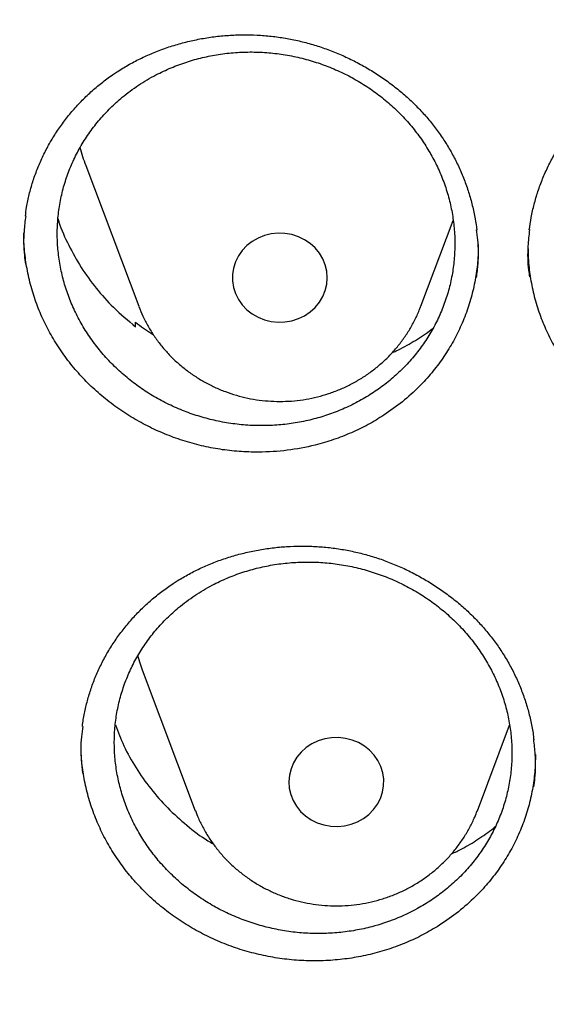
# Model space of a CAD drawing. Header units: millimetres. Extents: x 8 to 795, y 12 to 1770.
# Tile 86 of 136: x 367.26 to 371.7, y 1608.9 to 1617.21. Entities that reach past the tile are written whole.
import ezdxf

# ---------------------------------------------------------------- set-up
doc = ezdxf.new("R2010")
doc.units = ezdxf.units.MM

msp = doc.modelspace()

# ---------------------------------------------------------------- linework, layer by layer
at = {"color": 7, "linetype": 'Continuous', "lineweight": 30}
for p, q in [((367.8199, 1615.9775), (368.2669, 1614.7893)), ((370.6431, 1614.7893), (370.9154, 1615.513)), ((370.6412, 1614.7843), (370.6431, 1614.7893)), ((368.2395, 1614.6173), (368.2407, 1614.6547)), ((368.2963, 1611.7251), (368.7433, 1610.5369)), ((371.1194, 1610.5369), (371.3912, 1611.2591))]:
    msp.add_line(p, q, dxfattribs=at)
at = {"color": 7, "linetype": 'Continuous', "lineweight": 30, "flags": 128}
for points in [[(369.855, 1615.0307), (369.8507, 1615.0854), (369.838, 1615.1389), (369.8172, 1615.19), (369.7886, 1615.2378), (369.7529, 1615.2812), (369.7109, 1615.3192), (369.6634, 1615.3511), (369.6114, 1615.3761), (369.5562, 1615.3938), (369.4987, 1615.4038), (369.4404, 1615.4058), (369.3823, 1615.3998), (369.3258, 1615.3859), (369.2721, 1615.3645), (369.2222, 1615.3359), (369.1774, 1615.3009), (369.1384, 1615.2601), (369.1062, 1615.2144), (369.0814, 1615.1648), (369.0646, 1615.1123), (369.056, 1615.0581), (369.056, 1615.0033), (369.0646, 1614.9491), (369.0814, 1614.8967), (369.1062, 1614.8471), (369.1384, 1614.8014), (369.1774, 1614.7606), (369.2222, 1614.7255), (369.2721, 1614.697), (369.3258, 1614.6756), (369.3823, 1614.6617), (369.4404, 1614.6557), (369.4987, 1614.6577), (369.5562, 1614.6677), (369.6114, 1614.6853), (369.6634, 1614.7104), (369.7109, 1614.7423), (369.7529, 1614.7803), (369.7886, 1614.8237), (369.8172, 1614.8714), (369.838, 1614.9226), (369.8507, 1614.9761), (369.855, 1615.0307)], [(368.2567, 1611.8448), (368.2842, 1611.7584), (368.2963, 1611.7251)], [(370.3226, 1610.8564), (370.3063, 1610.909), (370.2821, 1610.9588), (370.2503, 1611.0048), (370.2118, 1611.046), (370.1673, 1611.0814), (370.1177, 1611.1104), (370.0642, 1611.1324), (370.0078, 1611.1467), (369.9499, 1611.1533), (369.8915, 1611.1518), (369.834, 1611.1424), (369.7785, 1611.1252), (369.7263, 1611.1006), (369.6785, 1611.0692), (369.6361, 1611.0315), (369.5999, 1610.9885), (369.5709, 1610.941), (369.5495, 1610.89), (369.5362, 1610.8366), (369.5314, 1610.782), (369.5351, 1610.7274), (369.5472, 1610.6738), (369.5675, 1610.6224), (369.5956, 1610.5744), (369.6309, 1610.5307), (369.6725, 1610.4923), (369.7197, 1610.46), (369.7713, 1610.4344), (369.8264, 1610.4162), (369.8837, 1610.4058), (369.9421, 1610.4032), (370.0002, 1610.4087), (370.0568, 1610.422), (370.1108, 1610.443), (370.1609, 1610.471), (370.2062, 1610.5057), (370.2456, 1610.5461), (370.2783, 1610.5915), (370.3036, 1610.6409), (370.3209, 1610.6932), (370.33, 1610.7473), (370.3306, 1610.8021), (370.3226, 1610.8564)]]:
    msp.add_lwpolyline(points, dxfattribs=at)
at = {"color": 7, "linetype": 'Continuous', "lineweight": 30}
msp.add_arc((369.272, 1616.524), 1.5516, 194.72635, 200.62359, dxfattribs=at)
for points, knots in [([(356.4037, 1618.2283), (356.4013, 1618.1935), (356.3966, 1618.1228), (356.3904, 1618.0059), (356.3836, 1617.881), (356.3756, 1617.7496), (356.3675, 1617.6087), (356.3596, 1617.4575), (356.3511, 1617.2788), (356.3425, 1617.0702), (356.3344, 1616.8294), (356.3271, 1616.5403), (356.3219, 1616.1986), (356.3208, 1615.7999), (356.3255, 1615.3723), (356.3372, 1614.9124), (356.3571, 1614.4265), (356.3858, 1613.9246), (356.423, 1613.4203), (356.4683, 1612.9175), (356.5218, 1612.4164), (356.5832, 1611.9172), (356.6704, 1611.292), (356.792, 1610.5429), (356.9587, 1609.6727), (357.111, 1608.9838), (357.2344, 1608.4731), (357.3194, 1608.1377), (357.4067, 1607.8084), (357.4938, 1607.4937), (357.5776, 1607.202), (357.6565, 1606.9369), (357.7298, 1606.6981), (357.7967, 1606.4855), (357.8568, 1606.2989), (357.9096, 1606.1384), (357.9547, 1606.0036), (357.9898, 1605.8998), (358.0171, 1605.82), (358.0407, 1605.7514), (358.0669, 1605.6759), (358.0982, 1605.5866), (358.1349, 1605.4828), (358.1812, 1605.3535), (358.2383, 1605.1965), (358.3076, 1605.0093), (358.3867, 1604.8), (358.476, 1604.5689), (358.5761, 1604.316), (358.6855, 1604.0469), (358.8013, 1603.7696), (358.9631, 1603.3924), (359.1731, 1602.9222), (359.4359, 1602.3637), (359.7352, 1601.7579), (360.074, 1601.109), (360.4549, 1600.4213), (360.8466, 1599.7526), (361.2876, 1599.0389), (361.7859, 1598.2788), (362.3478, 1597.475), (362.9346, 1596.6866), (363.4712, 1596.0085), (363.9521, 1595.4302), (364.3742, 1594.9417), (364.8192, 1594.4468), (365.2879, 1593.9461), (365.7468, 1593.476), (366.1921, 1593.0368), (366.6205, 1592.6289), (367.0657, 1592.2198), (367.5272, 1591.8109), (367.9417, 1591.457), (368.296, 1591.1635), (368.578, 1590.935), (368.8416, 1590.7258), (369.0863, 1590.5355), (369.3114, 1590.3633), (369.5073, 1590.2159), (369.6754, 1590.0911), (369.8176, 1589.9868), (369.945, 1589.8942), (370.0499, 1589.8186), (370.1318, 1589.7601), (370.1903, 1589.7184), (370.24, 1589.6832), (370.2964, 1589.6434), (370.3719, 1589.5903), (370.472, 1589.5203), (370.5945, 1589.4354), (370.7396, 1589.3358), (370.9075, 1589.222), (371.1866, 1589.0352), (371.5749, 1588.7817), (372.0709, 1588.4694), (372.5807, 1588.1601), (373.1043, 1587.8545), (373.6415, 1587.5531), (374.2262, 1587.2384), (374.8607, 1586.9125), (375.5468, 1586.5782), (376.2459, 1586.256), (376.9871, 1585.9336), (377.7641, 1585.6167), (378.5755, 1585.3087), (379.3828, 1585.0241), (380.1851, 1584.7623), (380.9769, 1584.524), (381.7576, 1584.3078), (382.5274, 1584.1126), (383.2943, 1583.9355), (384.1383, 1583.7593), (385.0634, 1583.5895), (386.0705, 1583.433), (387.082, 1583.3041), (388.097, 1583.2029), (389.1147, 1583.1297), (390.1343, 1583.0845), (391.1548, 1583.0675), (392.1755, 1583.0789), (393.1953, 1583.1186), (394.2134, 1583.1863), (395.2291, 1583.282), (396.2419, 1583.4056), (397.2528, 1583.5571), (398.2556, 1583.7358), (399.2504, 1583.9413), (400.2365, 1584.1732), (401.2195, 1584.4331), (402.1282, 1584.7006), (402.9645, 1584.9697), (403.7336, 1585.2362), (404.5079, 1585.5243), (405.2944, 1585.8381), (406.092, 1586.1786), (406.8998, 1586.5472), (407.7122, 1586.9427), (408.5279, 1587.3659), (409.1892, 1587.7311), (409.6921, 1588.0213), (410.0304, 1588.2217), (410.3477, 1588.4143), (410.6431, 1588.5977), (410.9155, 1588.7705), (411.1656, 1588.9322), (411.3938, 1589.0824), (411.6022, 1589.2218), (411.7861, 1589.3465), (411.9468, 1589.457), (412.0847, 1589.5529), (412.2041, 1589.6366), (412.2995, 1589.7041), (412.3815, 1589.7624), (412.4628, 1589.8206), (412.5595, 1589.8902), (412.6735, 1589.973), (412.805, 1590.0694), (412.9539, 1590.1796), (413.1166, 1590.3015), (413.2891, 1590.4324), (413.4672, 1590.5693), (413.6494, 1590.7113), (413.9068, 1590.9147), (414.2428, 1591.1862), (414.6597, 1591.534), (415.0919, 1591.9066), (415.5381, 1592.3048), (415.9972, 1592.7297), (416.4201, 1593.1364), (416.805, 1593.5193), (417.1447, 1593.8673), (417.4754, 1594.216), (417.7905, 1594.5577), (418.0886, 1594.8901), (418.3861, 1595.2307), (418.681, 1595.5777), (418.9717, 1595.9296), (419.2419, 1596.2658), (419.494, 1596.5877), (419.7284, 1596.8945), (419.9455, 1597.1854), (420.1443, 1597.4577), (420.3313, 1597.7193), (420.5174, 1597.9849), (420.7125, 1598.2693), (420.9201, 1598.5793), (421.1394, 1598.9151), (421.3695, 1599.2774), (421.6093, 1599.6667), (421.8579, 1600.0836), (422.0943, 1600.4944), (422.3175, 1600.8954), (422.5264, 1601.283), (422.7356, 1601.6845), (422.9389, 1602.0887), (423.1377, 1602.4983), (423.3278, 1602.9048), (423.5087, 1603.3064), (423.6739, 1603.6868), (423.8242, 1604.0456), (423.9606, 1604.3824), (424.0839, 1604.6968), (424.1949, 1604.9887), (424.2802, 1605.2196), (424.3423, 1605.3912), (424.3829, 1605.5049), (424.4166, 1605.6003), (424.4435, 1605.6773), (424.4648, 1605.7388), (424.4862, 1605.8006), (424.5123, 1605.8767), (424.5467, 1605.978), (424.5885, 1606.1027), (424.6456, 1606.2756), (424.7164, 1606.4949), (424.7989, 1606.758), (424.8839, 1607.038), (424.9707, 1607.334), (425.0668, 1607.6744), (425.1714, 1608.0625), (425.2831, 1608.5016), (425.3941, 1608.9665), (425.4949, 1609.4199), (425.5857, 1609.8584), (425.6668, 1610.2786), (425.7445, 1610.7133), (425.8323, 1611.2491), (425.9225, 1611.8738), (426.0074, 1612.5765), (426.0742, 1613.2567), (426.1243, 1613.9141), (426.1594, 1614.5483), (426.1807, 1615.1589), (426.1883, 1615.6554), (426.1887, 1616.0435), (426.1862, 1616.3291), (426.1813, 1616.6077), (426.1741, 1616.875), (426.1655, 1617.1283), (426.1554, 1617.3755), (426.1441, 1617.6138), (426.1317, 1617.8412), (426.1195, 1618.0429), (426.1105, 1618.1696), (426.1063, 1618.2283)], [0, 0, 0, 0, 0.000951, 0.00193, 0.003036, 0.004253, 0.00557, 0.006974, 0.008466, 0.010552, 0.012788, 0.015174, 0.018604, 0.022304, 0.026272, 0.03051, 0.035109, 0.039809, 0.0445, 0.049182, 0.053854, 0.058517, 0.063171, 0.071403, 0.079606, 0.08778, 0.090983, 0.094182, 0.097376, 0.100428, 0.103231, 0.105785, 0.10809, 0.110147, 0.111955, 0.113514, 0.114824, 0.115886, 0.116546, 0.117156, 0.117891, 0.118757, 0.119771, 0.120935, 0.122551, 0.124388, 0.126447, 0.128728, 0.13123, 0.133951, 0.136743, 0.139516, 0.145262, 0.150923, 0.1565, 0.163835, 0.171017, 0.178053, 0.185051, 0.193962, 0.202877, 0.211797, 0.220722, 0.226386, 0.232222, 0.238234, 0.244421, 0.250785, 0.255992, 0.261311, 0.266742, 0.272286, 0.27791, 0.281398, 0.284647, 0.287657, 0.290428, 0.29296, 0.295254, 0.296996, 0.29857, 0.299975, 0.301212, 0.302031, 0.302668, 0.303134, 0.303663, 0.304513, 0.305603, 0.306932, 0.308499, 0.310306, 0.312352, 0.317473, 0.322689, 0.327986, 0.333366, 0.338829, 0.344373, 0.351014, 0.357768, 0.364616, 0.371408, 0.379162, 0.386804, 0.394332, 0.401748, 0.409052, 0.416116, 0.423071, 0.429942, 0.436807, 0.445722, 0.454637, 0.463552, 0.472466, 0.481381, 0.490295, 0.49921, 0.508124, 0.517039, 0.525953, 0.534868, 0.543782, 0.552714, 0.561687, 0.570523, 0.5794, 0.588318, 0.597277, 0.604345, 0.611477, 0.618749, 0.626162, 0.633856, 0.641697, 0.649684, 0.657818, 0.6661, 0.66977, 0.673275, 0.676573, 0.679664, 0.682548, 0.68518, 0.687613, 0.689846, 0.691879, 0.693552, 0.69506, 0.696371, 0.697452, 0.698185, 0.699064, 0.700127, 0.701375, 0.702837, 0.704492, 0.706336, 0.708286, 0.710293, 0.712359, 0.714483, 0.719094, 0.723957, 0.729073, 0.73444, 0.74006, 0.745932, 0.750271, 0.754723, 0.75908, 0.763275, 0.767308, 0.77118, 0.775537, 0.779669, 0.783578, 0.787262, 0.79079, 0.794084, 0.797145, 0.799974, 0.80285, 0.805987, 0.809384, 0.813035, 0.816945, 0.821115, 0.825545, 0.830235, 0.834102, 0.838129, 0.842317, 0.846532, 0.850561, 0.854837, 0.85888, 0.862688, 0.866263, 0.869603, 0.87271, 0.875584, 0.878223, 0.879511, 0.880626, 0.881559, 0.88231, 0.882879, 0.883358, 0.884118, 0.885104, 0.886317, 0.887757, 0.890141, 0.892693, 0.895393, 0.898242, 0.901239, 0.905195, 0.909383, 0.913804, 0.918457, 0.922275, 0.926237, 0.930343, 0.934543, 0.941328, 0.94789, 0.954228, 0.960343, 0.966236, 0.971905, 0.977351, 0.980059, 0.98271, 0.985301, 0.987816, 0.990158, 0.992312, 0.994612, 0.996657, 0.99845, 1, 1, 1, 1]), ([(368.0784, 1616.7628), (368.0944, 1616.7731), (368.1423, 1616.804), (368.2256, 1616.8513), (368.3295, 1616.9024), (368.4376, 1616.9475), (368.5493, 1616.9864), (368.6642, 1617.0188), (368.7816, 1617.0445), (368.9009, 1617.0633), (369.0214, 1617.0751), (369.1425, 1617.0798), (369.2633, 1617.0774), (369.3833, 1617.0679), (369.5017, 1617.0514), (369.6182, 1617.0279), (369.7329, 1616.9975), (369.8461, 1616.9604), (369.958, 1616.9164), (370.0678, 1616.8656), (370.1749, 1616.8084), (370.2786, 1616.745), (370.3781, 1616.6759), (370.4727, 1616.6015), (370.5618, 1616.5223), (370.6448, 1616.4388), (370.7213, 1616.3516), (370.7912, 1616.2609), (370.8549, 1616.1663), (370.9126, 1616.0678), (370.9641, 1615.9654), (371.0091, 1615.8595), (371.0473, 1615.7509), (371.0782, 1615.6401), (371.1013, 1615.5339), (371.1103, 1615.4643), (371.1144, 1615.4326)], [0, 0, 0, 0, 0.014785, 0.044299, 0.073948, 0.103795, 0.133817, 0.163982, 0.194246, 0.224559, 0.254855, 0.285071, 0.315154, 0.345059, 0.374752, 0.404192, 0.433451, 0.463041, 0.492947, 0.52311, 0.553458, 0.583913, 0.614383, 0.644759, 0.67496, 0.704919, 0.734581, 0.763941, 0.793258, 0.822924, 0.852862, 0.88303, 0.913378, 0.943848, 0.97438, 1, 1, 1, 1]), ([(368.1277, 1616.5517), (368.0943, 1616.5225), (368.0272, 1616.4639), (367.9362, 1616.3654), (367.8531, 1616.2591), (367.7803, 1616.1461), (367.7184, 1616.0283), (367.6676, 1615.9064), (367.6276, 1615.7794), (367.5993, 1615.6494), (367.583, 1615.518), (367.5784, 1615.3861), (367.5857, 1615.2527), (367.605, 1615.1201), (367.636, 1614.9898), (367.6781, 1614.8628), (367.7319, 1614.738), (367.7966, 1614.6177), (367.8714, 1614.5033), (367.9555, 1614.3953), (368.0496, 1614.2932), (368.1524, 1614.1987), (368.2626, 1614.113), (368.3792, 1614.0363), (368.5032, 1613.9683), (368.6326, 1613.9103), (368.7658, 1613.863), (368.9018, 1613.8262), (369.0417, 1613.8), (369.1831, 1613.7851), (369.3243, 1613.7815), (369.4644, 1613.7888), (369.6044, 1613.8075), (369.7415, 1613.8372), (369.8746, 1613.8777), (370.003, 1613.9283), (370.1275, 1613.9898), (370.2458, 1614.0612), (370.3561, 1614.1414), (370.4582, 1614.2297), (370.5527, 1614.3268), (370.6379, 1614.4315), (370.7127, 1614.5422), (370.7771, 1614.6581), (370.8312, 1614.78), (370.8739, 1614.9062), (370.9049, 1615.0349), (370.9242, 1615.1653), (370.9318, 1615.2983), (370.9274, 1615.4317), (370.911, 1615.564), (370.8832, 1615.6941), (370.8435, 1615.8231), (370.7924, 1615.9488), (370.7306, 1616.0697), (370.6588, 1616.185), (370.5764, 1616.2956), (370.4844, 1616.3994), (370.384, 1616.4954), (370.2763, 1616.5829), (370.1603, 1616.6626), (370.0378, 1616.7329), (369.9102, 1616.793), (369.7787, 1616.8429), (369.6421, 1616.8827), (369.5028, 1616.9115), (369.3624, 1616.929), (369.2218, 1616.9356), (369.0801, 1616.9309), (368.9401, 1616.915), (368.8029, 1616.8881), (368.6692, 1616.8506), (368.538, 1616.8019), (368.4017, 1616.7377), (368.2622, 1616.6565), (368.1727, 1616.5867), (368.1277, 1616.5517)], [0, 0, 0, 0, 0.013182, 0.026456, 0.040019, 0.053681, 0.066957, 0.080234, 0.0937, 0.107362, 0.120634, 0.133906, 0.147368, 0.161025, 0.174295, 0.187565, 0.201024, 0.21468, 0.227952, 0.241224, 0.254685, 0.268343, 0.28162, 0.294898, 0.308365, 0.322028, 0.335312, 0.348596, 0.36207, 0.37574, 0.389028, 0.402317, 0.415795, 0.42947, 0.442665, 0.455952, 0.469527, 0.483203, 0.496489, 0.509774, 0.52325, 0.536922, 0.550202, 0.563481, 0.57695, 0.590616, 0.603889, 0.617163, 0.630626, 0.644285, 0.657555, 0.670825, 0.684285, 0.69794, 0.711211, 0.724482, 0.737942, 0.751599, 0.764874, 0.77815, 0.791615, 0.805276, 0.818558, 0.83184, 0.845312, 0.85898, 0.872267, 0.885555, 0.899032, 0.912706, 0.925901, 0.939188, 0.952764, 0.96644, 0.983127, 1, 1, 1, 1]), ([(367.3119, 1615.5495), (367.315, 1615.5748), (367.3225, 1615.6363), (367.3433, 1615.733), (367.3728, 1615.8395), (367.4101, 1615.9447), (367.4547, 1616.0481), (367.5065, 1616.1491), (367.5653, 1616.2471), (367.6308, 1616.3416), (367.7025, 1616.4318), (367.7801, 1616.5174), (367.8632, 1616.5977), (367.9513, 1616.6723), (368.0239, 1616.7264), (368.0672, 1616.7553), (368.0784, 1616.7628)], [0, 0, 0, 0, 0.052363, 0.127313, 0.202888, 0.279126, 0.35593, 0.433175, 0.510722, 0.588416, 0.66607, 0.743512, 0.820611, 0.89726, 0.973384, 1, 1, 1, 1]), ([(371.5573, 1615.4333), (371.5622, 1615.4685), (371.5723, 1615.5411), (371.597, 1615.6496), (371.6289, 1615.7587), (371.6684, 1615.8658), (371.715, 1615.9702), (371.7685, 1616.0713), (371.8285, 1616.1685), (371.8949, 1616.2614), (371.9523, 1616.3318), (371.9879, 1616.3708), (371.9978, 1616.3817)], [0, 0, 0, 0, 0.101048, 0.208306, 0.315991, 0.423896, 0.531771, 0.639382, 0.746552, 0.853138, 0.95904, 1, 1, 1, 1]), ([(367.3141, 1615.5522), (367.3088, 1615.5091), (367.2952, 1615.3994), (367.2958, 1615.2622), (367.3094, 1615.17), (367.3132, 1615.1446)], [0, 0, 0, 0, 0.319542, 0.813277, 1, 1, 1, 1]), ([(367.5863, 1615.5285), (367.589, 1615.519), (367.611, 1615.442), (367.6747, 1615.3032), (367.7785, 1615.1158), (367.9055, 1614.9406), (368.0565, 1614.7703), (368.176, 1614.6704), (368.2395, 1614.6173)], [0, 0, 0, 0, 0.026652, 0.216246, 0.405818, 0.595995, 0.785566, 1, 1, 1, 1]), ([(370.3316, 1613.8709), (370.2878, 1613.8438), (370.1998, 1613.7896), (370.0577, 1613.7214), (369.9085, 1613.6633), (369.7291, 1613.6102), (369.518, 1613.5707), (369.3027, 1613.5568), (369.1134, 1613.5633), (368.9524, 1613.5816), (368.7941, 1613.6125), (368.6371, 1613.6561), (368.4847, 1613.7118), (368.3381, 1613.7791), (368.1985, 1613.8571), (368.0646, 1613.9466), (367.9392, 1614.046), (367.8232, 1614.1545), (367.7174, 1614.2711), (367.6211, 1614.3967), (367.5366, 1614.5289), (367.4643, 1614.6665), (367.4047, 1614.8082), (367.3574, 1614.9554), (367.3231, 1615.105), (367.304, 1615.256), (367.2962, 1615.357), (367.2984, 1615.4077), (367.2985, 1615.4082)], [0, 0, 0, 0, 0.0379, 0.076066, 0.115063, 0.154343, 0.211337, 0.269255, 0.308501, 0.34644, 0.384649, 0.423271, 0.462455, 0.500312, 0.538503, 0.576965, 0.616055, 0.653979, 0.692169, 0.730771, 0.769937, 0.807801, 0.846001, 0.884473, 0.923575, 0.961429, 0.999617, 1, 1, 1, 1]), ([(371.1121, 1615.0325), (371.1171, 1615.0706), (371.1306, 1615.1754), (371.1303, 1615.311), (371.117, 1615.4067), (371.1131, 1615.4353)], [0, 0, 0, 0, 0.286084, 0.786951, 1, 1, 1, 1]), ([(371.5589, 1615.4361), (371.5536, 1615.3895), (371.5409, 1615.2758), (371.5427, 1615.1418), (371.556, 1615.0564), (371.5588, 1615.0381)], [0, 0, 0, 0, 0.353496, 0.861389, 1, 1, 1, 1]), ([(371.1263, 1615.311), (371.1261, 1615.2729), (371.1257, 1615.185), (371.109, 1615.0479), (371.0793, 1614.9004), (371.0355, 1614.7545), (370.9788, 1614.6135), (370.9097, 1614.4782), (370.8291, 1614.3498), (370.7363, 1614.2271), (370.624, 1614.1038), (370.4908, 1613.9816), (370.3849, 1613.9079), (370.3316, 1613.8709)], [0, 0, 0, 0, 0.0669652, 0.1547485, 0.2433055, 0.3324914, 0.4231433, 0.5108725, 0.599374, 0.6885018, 0.7790911, 0.8889439, 1, 1, 1, 1]), ([(371.5457, 1615.2897), (371.5464, 1615.2503), (371.5479, 1615.1609), (371.5659, 1615.0212), (371.5972, 1614.871), (371.6426, 1614.724), (371.7007, 1614.5814), (371.7707, 1614.444), (371.8534, 1614.3109), (371.9475, 1614.1849), (372.0524, 1614.067), (372.1665, 1613.9578), (372.2913, 1613.8568), (372.4241, 1613.7663), (372.5638, 1613.6868), (372.7091, 1613.6187), (372.8612, 1613.5616), (373.0174, 1613.5168), (373.1762, 1613.4847), (373.3364, 1613.4651), (373.4991, 1613.4581), (373.6612, 1613.4642), (373.8212, 1613.4831), (373.9779, 1613.5143), (374.1326, 1613.5582), (374.2943, 1613.6192), (374.4613, 1613.6991), (374.5702, 1613.77), (374.6249, 1613.8056)], [0, 0, 0, 0, 0.029532, 0.067218, 0.105306, 0.143951, 0.181437, 0.219181, 0.257324, 0.296021, 0.333605, 0.371452, 0.409706, 0.44852, 0.486056, 0.523854, 0.562057, 0.600815, 0.638386, 0.67622, 0.714461, 0.753261, 0.790795, 0.828591, 0.866792, 0.90555, 0.952518, 1, 1, 1, 1]), ([(368.2676, 1614.7879), (368.2787, 1614.7602), (368.3015, 1614.7031), (368.3448, 1614.6202), (368.395, 1614.5391), (368.4517, 1614.4619), (368.5145, 1614.3893), (368.583, 1614.3215), (368.6568, 1614.259), (368.7355, 1614.2021), (368.8186, 1614.1513), (368.9056, 1614.1069), (368.996, 1614.069), (369.0892, 1614.0381), (369.1848, 1614.0142), (369.282, 1613.9975), (369.3804, 1613.9882), (369.4794, 1613.9863), (369.5782, 1613.9919), (369.6763, 1614.0049), (369.7731, 1614.0252), (369.868, 1614.0528), (369.9604, 1614.0874), (370.0497, 1614.129), (370.1354, 1614.1771), (370.2168, 1614.2316), (370.2936, 1614.292), (370.3652, 1614.358), (370.4312, 1614.4292), (370.4911, 1614.5051), (370.5448, 1614.5852), (370.5912, 1614.6692), (370.6231, 1614.7359), (370.6371, 1614.7751), (370.6403, 1614.7844)], [0, 0, 0, 0, 0.0297334, 0.0613096, 0.0929247, 0.1245856, 0.1562978, 0.188065, 0.2198896, 0.2517721, 0.2837117, 0.3157061, 0.3477524, 0.3798462, 0.4119828, 0.4441569, 0.4763627, 0.508594, 0.5408444, 0.5731057, 0.6053702, 0.6376306, 0.6698795, 0.7021092, 0.7343121, 0.7664806, 0.7986075, 0.8306864, 0.8627117, 0.894679, 0.9265855, 0.9584301, 0.9902133, 1, 1, 1, 1]), ([(368.2407, 1614.6547), (368.284, 1614.6214), (368.3321, 1614.5844), (368.3845, 1614.5531), (368.3897, 1614.5499)], [0, 0, 0, 0, 0.898939, 1, 1, 1, 1]), ([(370.4003, 1614.3977), (370.4121, 1614.4028), (370.4746, 1614.4297), (370.5804, 1614.4911), (370.6839, 1614.5557), (370.7359, 1614.5977), (370.7458, 1614.6056)], [0, 0, 0, 0, 0.095001, 0.499914, 0.904828, 1, 1, 1, 1]), ([(368.5918, 1612.4745), (368.6081, 1612.4845), (368.6567, 1612.5143), (368.7411, 1612.5596), (368.8462, 1612.6083), (368.9553, 1612.651), (369.0679, 1612.6874), (369.1835, 1612.7174), (369.3015, 1612.7406), (369.4213, 1612.757), (369.5421, 1612.7664), (369.6633, 1612.7688), (369.7841, 1612.764), (369.9039, 1612.7523), (370.022, 1612.7336), (370.138, 1612.7081), (370.252, 1612.6758), (370.3645, 1612.6367), (370.4754, 1612.5909), (370.5841, 1612.5384), (370.69, 1612.4796), (370.7923, 1612.4147), (370.8904, 1612.3441), (370.9833, 1612.2685), (371.0707, 1612.1882), (371.1519, 1612.1038), (371.2266, 1612.0158), (371.2946, 1611.9244), (371.3562, 1611.8294), (371.4118, 1611.7305), (371.4611, 1611.6279), (371.5038, 1611.522), (371.5398, 1611.4135), (371.5681, 1611.3029), (371.5869, 1611.2097), (371.5933, 1611.1532), (371.5954, 1611.1344)], [0, 0, 0, 0, 0.014955, 0.044779, 0.07474, 0.104899, 0.135234, 0.165712, 0.196289, 0.226915, 0.257523, 0.28805, 0.318442, 0.348654, 0.378651, 0.408392, 0.437945, 0.467832, 0.498039, 0.528507, 0.559163, 0.589927, 0.620709, 0.651397, 0.68191, 0.712179, 0.742151, 0.771818, 0.801441, 0.831422, 0.861681, 0.892176, 0.922857, 0.953665, 0.984541, 1, 1, 1, 1]), ([(368.6024, 1612.249), (368.5691, 1612.2198), (368.5022, 1612.1613), (368.4118, 1612.0629), (368.3292, 1611.9568), (368.257, 1611.8443), (368.1957, 1611.7268), (368.1456, 1611.6054), (368.1062, 1611.4788), (368.0787, 1611.3496), (368.063, 1611.2187), (368.0591, 1611.0875), (368.0671, 1610.9547), (368.0871, 1610.8231), (368.1188, 1610.6936), (368.1616, 1610.5674), (368.2161, 1610.4434), (368.2814, 1610.3243), (368.3568, 1610.2107), (368.4415, 1610.1038), (368.5363, 1610.0025), (368.6394, 1609.9092), (368.7501, 1609.8244), (368.8671, 1609.7486), (368.9915, 1609.6815), (369.121, 1609.6245), (369.2545, 1609.5779), (369.3907, 1609.542), (369.5308, 1609.5165), (369.672, 1609.5023), (369.8132, 1609.4992), (369.9532, 1609.5072), (370.0932, 1609.5263), (370.2528, 1609.5614), (370.4294, 1609.6195), (370.5962, 1609.6981), (370.7331, 1609.7812), (370.843, 1609.8613), (370.9447, 1609.9495), (371.0388, 1610.0467), (371.1233, 1610.151), (371.1976, 1610.2614), (371.2614, 1610.3769), (371.3149, 1610.4986), (371.3569, 1610.6241), (371.3873, 1610.7523), (371.4059, 1610.8821), (371.4128, 1611.0145), (371.4076, 1611.147), (371.3906, 1611.2785), (371.3621, 1611.4079), (371.3216, 1611.5362), (371.2699, 1611.6607), (371.2075, 1611.7807), (371.1351, 1611.8951), (371.0519, 1612.0048), (370.9595, 1612.1075), (370.8586, 1612.2025), (370.7505, 1612.2891), (370.6339, 1612.3679), (370.5112, 1612.4371), (370.3833, 1612.4964), (370.2515, 1612.5454), (370.1147, 1612.5844), (369.9755, 1612.6124), (369.835, 1612.6293), (369.6944, 1612.6352), (369.5527, 1612.63), (369.4127, 1612.6136), (369.2757, 1612.5863), (369.1422, 1612.5484), (369.0113, 1612.4995), (368.8753, 1612.4351), (368.7363, 1612.3537), (368.6472, 1612.284), (368.6024, 1612.249)], [0, 0, 0, 0, 0.0131864, 0.0264643, 0.0400308, 0.0536972, 0.0669314, 0.0802824, 0.0937286, 0.1073954, 0.1206243, 0.1339699, 0.1474106, 0.1610719, 0.1742964, 0.1876376, 0.2010738, 0.2147304, 0.2279545, 0.2412953, 0.2547309, 0.2683868, 0.2816147, 0.2949592, 0.3083986, 0.3220582, 0.3352923, 0.3486431, 0.3620888, 0.3757548, 0.3889949, 0.4023276, 0.4158036, 0.429476, 0.4493392, 0.4695198, 0.4831957, 0.4964378, 0.5097726, 0.5232509, 0.5369259, 0.5501632, 0.5634931, 0.5769666, 0.5906366, 0.6038674, 0.617215, 0.6306576, 0.6443209, 0.6575465, 0.6708887, 0.6843259, 0.6979835, 0.7112073, 0.7245477, 0.7379831, 0.7516387, 0.764865, 0.778208, 0.7916458, 0.8053038, 0.8185359, 0.8318846, 0.8453282, 0.8589921, 0.8722306, 0.8855615, 0.8990358, 0.9127064, 0.9259013, 0.9391878, 0.9527632, 0.9664384, 0.9831258, 1, 1, 1, 1]), ([(367.7924, 1611.2453), (367.7925, 1611.2469), (367.7958, 1611.2848), (367.8091, 1611.358), (367.833, 1611.4647), (367.8652, 1611.5698), (367.9046, 1611.6736), (367.9514, 1611.7754), (368.0053, 1611.8747), (368.0662, 1611.971), (368.1336, 1612.0635), (368.2073, 1612.1518), (368.2868, 1612.2353), (368.3715, 1612.3135), (368.4612, 1612.386), (368.5355, 1612.4387), (368.58, 1612.467), (368.5918, 1612.4745)], [0, 0, 0, 0, 0.0030778, 0.0765629, 0.1495262, 0.2230983, 0.2973092, 0.3720639, 0.4472438, 0.5227121, 0.5983207, 0.6738864, 0.7492449, 0.8242679, 0.8988513, 0.9729213, 1, 1, 1, 1]), ([(358.9644, 1612.1596), (358.9677, 1612.1309), (358.9888, 1611.9472), (359.0351, 1611.6094), (359.1037, 1611.1463), (359.1806, 1610.6843), (359.2648, 1610.2235), (359.3565, 1609.7639), (359.4558, 1609.3057), (359.5625, 1608.849), (359.6767, 1608.3938), (359.7982, 1607.9404), (359.9272, 1607.4888), (360.0635, 1607.039), (360.2072, 1606.5913), (360.3582, 1606.1457), (360.5164, 1605.7024), (360.6818, 1605.2613), (360.8544, 1604.8227), (361.0342, 1604.3866), (361.2211, 1603.9532), (361.415, 1603.5225), (361.6159, 1603.0946), (361.8238, 1602.6697), (362.0386, 1602.2478), (362.2603, 1601.8291), (362.4888, 1601.4136), (362.724, 1601.0014), (362.966, 1600.5926), (363.2146, 1600.1874), (363.4698, 1599.7858), (363.7315, 1599.388), (363.9997, 1598.9939), (364.2743, 1598.6038), (364.5552, 1598.2176), (364.8424, 1597.8355), (365.1358, 1597.4576), (365.4354, 1597.084), (365.741, 1596.7147), (366.0526, 1596.3498), (366.3701, 1595.9895), (366.6935, 1595.6338), (367.0227, 1595.2828), (367.3575, 1594.9366), (367.698, 1594.5952), (368.044, 1594.2587), (368.3955, 1593.9273), (368.7523, 1593.601), (369.1144, 1593.2798), (369.4817, 1592.9639), (369.8542, 1592.6533), (370.2317, 1592.3481), (370.6141, 1592.0484), (371.0013, 1591.7542), (371.3933, 1591.4656), (371.79, 1591.1827), (372.1913, 1590.9055), (372.597, 1590.6341), (373.0072, 1590.3686), (373.4216, 1590.1091), (373.8402, 1589.8555), (374.2629, 1589.608), (374.6896, 1589.3666), (375.1202, 1589.1313), (375.5546, 1588.9023), (375.9927, 1588.6795), (376.4343, 1588.4631), (376.8795, 1588.2531), (377.328, 1588.0495), (377.7798, 1587.8523), (378.2347, 1587.6617), (378.6928, 1587.4777), (379.1537, 1587.3002), (379.6175, 1587.1295), (380.0841, 1586.9654), (380.5533, 1586.808), (381.025, 1586.6574), (381.4991, 1586.5137), (381.9755, 1586.3767), (382.454, 1586.2466), (382.9347, 1586.1235), (383.4173, 1586.0072), (383.9017, 1585.8979), (384.3879, 1585.7956), (384.8757, 1585.7003), (385.3649, 1585.6121), (385.8556, 1585.5309), (386.3475, 1585.4567), (386.8406, 1585.3896), (387.3348, 1585.3297), (387.8298, 1585.2768), (388.3257, 1585.2311), (388.8222, 1585.1925), (389.3193, 1585.1611), (389.8169, 1585.1369), (390.3148, 1585.1197), (390.8129, 1585.1098), (391.3111, 1585.107), (391.8094, 1585.1114), (392.3074, 1585.123), (392.8053, 1585.1417), (393.3028, 1585.1676), (393.7998, 1585.2006), (394.2962, 1585.2408), (394.7918, 1585.2881), (395.2867, 1585.3426), (395.7806, 1585.4041), (396.2734, 1585.4728), (396.7651, 1585.5486), (397.2555, 1585.6314), (397.7444, 1585.7212), (398.2319, 1585.8181), (398.7176, 1585.922), (399.2017, 1586.0328), (399.6839, 1586.1506), (400.164, 1586.2754), (400.6421, 1586.407), (401.118, 1586.5455), (401.5916, 1586.6908), (402.0628, 1586.8429), (402.5314, 1587.0018), (402.9973, 1587.1674), (403.4605, 1587.3397), (403.9208, 1587.5186), (404.3782, 1587.7042), (404.8324, 1587.8963), (405.2835, 1588.0949), (405.7313, 1588.2999), (406.1757, 1588.5114), (406.6165, 1588.7293), (407.0538, 1588.9534), (407.4873, 1589.1839), (407.9171, 1589.4205), (408.3429, 1589.6633), (408.7647, 1589.9122), (409.1824, 1590.1672), (409.5958, 1590.4281), (410.005, 1590.6949), (410.4097, 1590.9676), (410.81, 1591.2461), (411.2056, 1591.5303), (411.5966, 1591.8202), (411.9828, 1592.1157), (412.3641, 1592.4166), (412.7404, 1592.7231), (413.1117, 1593.0349), (413.4779, 1593.352), (413.8388, 1593.6744), (414.1945, 1594.0019), (414.5447, 1594.3344), (414.8895, 1594.672), (415.2287, 1595.0145), (415.5623, 1595.3618), (415.8902, 1595.7139), (416.2122, 1596.0707), (416.5284, 1596.4321), (416.8387, 1596.7979), (417.143, 1597.1682), (417.4411, 1597.5428), (417.7332, 1597.9217), (418.019, 1598.3047), (418.2985, 1598.6918), (418.5716, 1599.0829), (418.8384, 1599.4778), (419.0986, 1599.8766), (419.3523, 1600.279), (419.5994, 1600.685), (419.8399, 1601.0946), (420.0736, 1601.5075), (420.3006, 1601.9238), (420.5207, 1602.3433), (420.7339, 1602.7659), (420.9403, 1603.1915), (421.1396, 1603.62), (421.3319, 1604.0513), (421.5172, 1604.4854), (421.6953, 1604.9221), (421.8663, 1605.3613), (422.0302, 1605.8029), (422.1867, 1606.2468), (422.336, 1606.6928), (422.478, 1607.141), (422.6127, 1607.5912), (422.74, 1608.0433), (422.8599, 1608.4971), (422.9724, 1608.9526), (423.0774, 1609.4097), (423.1749, 1609.8682), (423.265, 1610.3281), (423.3475, 1610.7892), (423.4226, 1611.2515), (423.4896, 1611.7148), (423.5367, 1612.0703), (423.559, 1612.2715), (423.5641, 1612.3178)], [0, 0, 0, 0, 0.000972, 0.00622, 0.011468, 0.016716, 0.021964, 0.027212, 0.03246, 0.037709, 0.042957, 0.048205, 0.053453, 0.058702, 0.06395, 0.069198, 0.074447, 0.079695, 0.084943, 0.090192, 0.095441, 0.100689, 0.105938, 0.111186, 0.116435, 0.121684, 0.126933, 0.132182, 0.13743, 0.142679, 0.147928, 0.153177, 0.158426, 0.163676, 0.168925, 0.174174, 0.179423, 0.184673, 0.189922, 0.195171, 0.200421, 0.20567, 0.21092, 0.21617, 0.221419, 0.226669, 0.231919, 0.237169, 0.242418, 0.247668, 0.252918, 0.258168, 0.263418, 0.268668, 0.273918, 0.279169, 0.284419, 0.289669, 0.294919, 0.30017, 0.30542, 0.31067, 0.315921, 0.321171, 0.326422, 0.331672, 0.336923, 0.342173, 0.347424, 0.352674, 0.357925, 0.363176, 0.368426, 0.373677, 0.378928, 0.384178, 0.389429, 0.39468, 0.399931, 0.405182, 0.410432, 0.415683, 0.420934, 0.426185, 0.431436, 0.436687, 0.441938, 0.447189, 0.45244, 0.457691, 0.462942, 0.468193, 0.473444, 0.478694, 0.483945, 0.489196, 0.494447, 0.499698, 0.504949, 0.5102, 0.515451, 0.520702, 0.525953, 0.531204, 0.536455, 0.541706, 0.546957, 0.552208, 0.557459, 0.56271, 0.567961, 0.573212, 0.578463, 0.583714, 0.588965, 0.594216, 0.599467, 0.604718, 0.609968, 0.615219, 0.62047, 0.625721, 0.630972, 0.636222, 0.641473, 0.646724, 0.651975, 0.657225, 0.662476, 0.667726, 0.672977, 0.678228, 0.683478, 0.688729, 0.693979, 0.69923, 0.70448, 0.70973, 0.714981, 0.720231, 0.725481, 0.730732, 0.735982, 0.741232, 0.746482, 0.751732, 0.756982, 0.762232, 0.767482, 0.772732, 0.777982, 0.783232, 0.788481, 0.793731, 0.798981, 0.80423, 0.80948, 0.81473, 0.819979, 0.825228, 0.830478, 0.835727, 0.840976, 0.846226, 0.851475, 0.856724, 0.861973, 0.867222, 0.872471, 0.87772, 0.882969, 0.888218, 0.893467, 0.898715, 0.903964, 0.909213, 0.914461, 0.91971, 0.924958, 0.930207, 0.935455, 0.940704, 0.945952, 0.9512, 0.956449, 0.961697, 0.966945, 0.972193, 0.977442, 0.98269, 0.987938, 0.993186, 0.998434, 1, 1, 1, 1]), ([(367.7954, 1611.248), (367.7911, 1611.2186), (367.7774, 1611.1232), (367.7765, 1610.9882), (367.79, 1610.8841), (367.7948, 1610.8466)], [0, 0, 0, 0, 0.221655, 0.719616, 1, 1, 1, 1]), ([(368.0698, 1611.2596), (368.0924, 1611.2008), (368.1401, 1611.0763), (368.2408, 1610.8963), (368.3641, 1610.7203), (368.5077, 1610.5576), (368.6701, 1610.4119), (368.7997, 1610.3106), (368.8791, 1610.266), (368.8945, 1610.2574)], [0, 0, 0, 0, 0.1460735, 0.3093926, 0.4721924, 0.6349733, 0.7982737, 0.9610541, 1, 1, 1, 1]), ([(371.5945, 1610.7376), (371.5982, 1610.762), (371.6117, 1610.8525), (371.6127, 1610.987), (371.5997, 1611.0956), (371.5947, 1611.1373)], [0, 0, 0, 0, 0.185208, 0.686552, 1, 1, 1, 1]), ([(370.7808, 1609.5589), (370.7365, 1609.533), (370.6474, 1609.4809), (370.504, 1609.416), (370.3537, 1609.3613), (370.1988, 1609.3191), (370.0414, 1609.2896), (369.8818, 1609.2728), (369.7189, 1609.2686), (369.5562, 1609.2773), (369.3955, 1609.2986), (369.2378, 1609.3323), (369.0817, 1609.3787), (368.9304, 1609.4371), (368.7852, 1609.5068), (368.6472, 1609.5869), (368.5152, 1609.6784), (368.392, 1609.7796), (368.2783, 1609.8896), (368.175, 1610.0074), (368.0814, 1610.134), (367.9997, 1610.2669), (367.9304, 1610.4049), (367.8738, 1610.5468), (367.8295, 1610.6939), (367.7991, 1610.8431), (367.7821, 1610.9822), (367.7814, 1611.0705), (367.7811, 1611.1091)], [0, 0, 0, 0, 0.038199, 0.076667, 0.115967, 0.155553, 0.193787, 0.232295, 0.271646, 0.311281, 0.349581, 0.388153, 0.427143, 0.466701, 0.504905, 0.543446, 0.582262, 0.621712, 0.659975, 0.698508, 0.737458, 0.776976, 0.81518, 0.853723, 0.892541, 0.931995, 0.970199, 1, 1, 1, 1]), ([(371.6093, 1611.0112), (371.6081, 1610.9615), (371.6057, 1610.8622), (371.5849, 1610.7144), (371.5519, 1610.5684), (371.5051, 1610.4244), (371.4454, 1610.2853), (371.3734, 1610.1522), (371.29, 1610.0261), (371.1945, 1609.906), (371.0794, 1609.7854), (370.9431, 1609.6663), (370.8351, 1609.5948), (370.7808, 1609.5589)], [0, 0, 0, 0, 0.086194, 0.172073, 0.258709, 0.345961, 0.434645, 0.5205, 0.607111, 0.694334, 0.782987, 0.890898, 1, 1, 1, 1]), ([(368.744, 1610.5371), (368.7521, 1610.5158), (368.7715, 1610.4648), (368.8103, 1610.3876), (368.8589, 1610.3055), (368.9142, 1610.2274), (368.9755, 1610.1536), (369.0427, 1610.0846), (369.1153, 1610.0209), (369.1929, 1609.9627), (369.2749, 1609.9104), (369.3611, 1609.8644), (369.4507, 1609.825), (369.5433, 1609.7924), (369.6384, 1609.7668), (369.7353, 1609.7484), (369.8335, 1609.7374), (369.9324, 1609.7337), (370.0313, 1609.7375), (370.1296, 1609.7488), (370.2268, 1609.7674), (370.3222, 1609.7933), (370.4152, 1609.8263), (370.5053, 1609.8662), (370.5919, 1609.9128), (370.6744, 1609.9658), (370.7523, 1610.0248), (370.8252, 1610.0896), (370.8925, 1610.1596), (370.9539, 1610.2344), (371.0091, 1610.3136), (371.0573, 1610.3967), (371.0939, 1610.4708), (371.1115, 1610.5181), (371.1179, 1610.5355)], [0, 0, 0, 0, 0.022739, 0.054253, 0.085804, 0.1174, 0.149045, 0.180744, 0.212501, 0.244315, 0.276186, 0.308113, 0.340092, 0.37212, 0.404192, 0.436303, 0.468446, 0.500617, 0.532808, 0.565012, 0.597221, 0.629428, 0.661625, 0.693804, 0.725959, 0.758081, 0.790163, 0.822199, 0.854182, 0.886109, 0.917975, 0.949779, 0.981522, 1, 1, 1, 1]), ([(370.9016, 1610.1726), (370.9308, 1610.1863), (371.0083, 1610.2227), (371.1253, 1610.2953), (371.2194, 1610.3589), (371.2648, 1610.3982), (371.2708, 1610.4033)], [0, 0, 0, 0, 0.219373, 0.582246, 0.94512, 1, 1, 1, 1])]:
    msp.add_open_spline(points, degree=3, knots=knots, dxfattribs=at)

doc.saveas('drawing.dxf')
